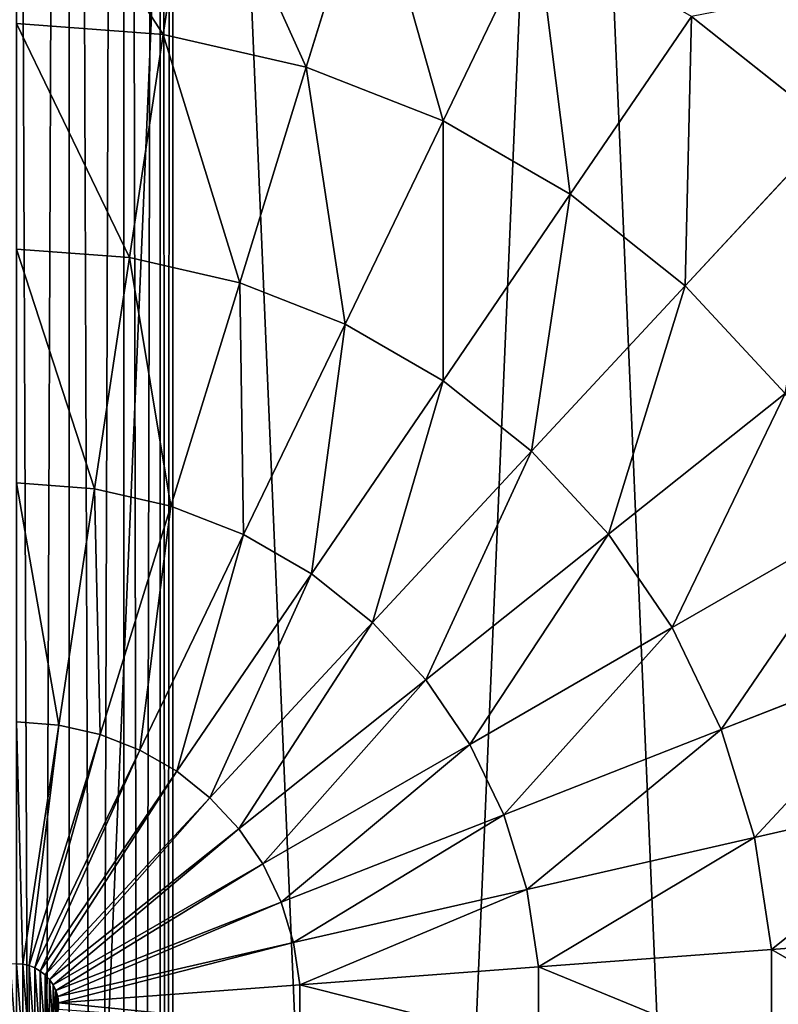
# Model space of a CAD drawing. Extents: x 80 to 596, y 77 to 1633.
# Tile 231 of 256: x 338 to 347, y 1100 to 1112. Entities that reach past the tile are written whole.
import ezdxf

# ---------------------------------------------------------------- set-up
doc = ezdxf.new("R2010")
doc.units = 0
doc.header["$LTSCALE"] = 25.4
doc.layers.get('0').update_dxf_attribs({"color": 13, "linetype": 'CONTINUOUS'})

# ---------------------------------------------------------------- blocks, each defined once
blk = doc.blocks.new('CADILLAC-III-8190-7988-799')
at = {"color": 18}
for p, q in [((0.83, 1166.978, 15.263), (0.83, 973.156, 9.878)), ((0.83, 1166.978, 15.263), (0.83, 973.156, 9.878)), ((0.83, 1166.888, 18.957), (0.83, 973.079, 13.572)), ((0.83, 1166.888, 18.957), (0.83, 973.079, 13.572)), ((1.479, 1166.967, 15.696), (1.479, 973.147, 10.311)), ((1.479, 1166.967, 15.696), (1.479, 973.147, 10.311)), ((1.479, 1166.899, 18.524), (1.479, 973.088, 13.139)), ((1.479, 1166.899, 18.524), (1.479, 973.088, 13.139)), ((1.912, 1166.952, 16.345), (1.912, 973.133, 10.96)), ((1.912, 1166.952, 16.345), (1.912, 973.133, 10.96)), ((1.912, 1166.914, 17.875), (1.912, 973.102, 12.49)), ((1.912, 1166.914, 17.875), (1.912, 973.102, 12.49)), ((2.064, 1166.933, 17.11), (2.064, 973.117, 11.725)), ((2.064, 1166.933, 17.11), (2.064, 973.117, 11.725)), ((2.33, 1113.902, 38.818), (1.948, 1111.365, 40.143)), ((2.33, 1113.902, 38.818), (1.948, 1111.365, 40.143)), ((4.409, 1113.427, 38.818), (3.653, 1110.976, 40.143)), ((4.409, 1113.427, 38.818), (3.653, 1110.976, 40.143)), ((6.395, 1112.648, 38.818), (5.282, 1110.337, 40.143)), ((6.395, 1112.648, 38.818), (5.282, 1110.337, 40.143)), ((1.948, 1111.365, 40.143), (0.204, 1111.496, 40.143)), ((1.948, 1111.365, 40.143), (0.204, 1111.496, 40.143)), ((8.241, 1111.582, 38.818), (6.796, 1109.463, 40.143)), ((8.241, 1111.582, 38.818), (6.796, 1109.463, 40.143)), ((9.909, 1110.252, 38.818), (8.241, 1111.582, 38.818)), ((9.909, 1110.252, 38.818), (8.241, 1111.582, 38.818)), ((1.948, 1111.365, 40.143), (1.547, 1108.707, 41.194)), ((1.948, 1111.365, 40.143), (1.547, 1108.707, 41.194)), ((3.653, 1110.976, 40.143), (1.948, 1111.365, 40.143)), ((3.653, 1110.976, 40.143), (1.948, 1111.365, 40.143)), ((3.653, 1110.976, 40.143), (2.861, 1108.407, 41.194)), ((3.653, 1110.976, 40.143), (2.861, 1108.407, 41.194)), ((5.282, 1110.337, 40.143), (3.653, 1110.976, 40.143)), ((5.282, 1110.337, 40.143), (3.653, 1110.976, 40.143)), ((5.282, 1110.337, 40.143), (4.115, 1107.915, 41.194)), ((5.282, 1110.337, 40.143), (4.115, 1107.915, 41.194)), ((6.796, 1109.463, 40.143), (5.282, 1110.337, 40.143)), ((6.796, 1109.463, 40.143), (5.282, 1110.337, 40.143)), ((9.909, 1110.252, 38.818), (8.164, 1108.372, 40.143)), ((9.909, 1110.252, 38.818), (8.164, 1108.372, 40.143)), ((6.796, 1109.463, 40.143), (5.282, 1107.241, 41.194)), ((6.796, 1109.463, 40.143), (5.282, 1107.241, 41.194)), ((8.164, 1108.372, 40.143), (6.796, 1109.463, 40.143)), ((8.164, 1108.372, 40.143), (6.796, 1109.463, 40.143)), ((1.547, 1108.707, 41.194), (0.204, 1108.807, 41.194)), ((1.547, 1108.707, 41.194), (0.204, 1108.807, 41.194)), ((1.547, 1108.707, 41.194), (1.132, 1105.954, 41.961)), ((1.547, 1108.707, 41.194), (1.132, 1105.954, 41.961)), ((2.861, 1108.407, 41.194), (1.547, 1108.707, 41.194)), ((2.861, 1108.407, 41.194), (1.547, 1108.707, 41.194)), ((2.861, 1108.407, 41.194), (2.04, 1105.747, 41.961)), ((2.861, 1108.407, 41.194), (2.04, 1105.747, 41.961)), ((4.115, 1107.915, 41.194), (2.861, 1108.407, 41.194)), ((4.115, 1107.915, 41.194), (2.861, 1108.407, 41.194)), ((8.164, 1108.372, 40.143), (6.335, 1106.401, 41.194)), ((8.164, 1108.372, 40.143), (6.335, 1106.401, 41.194)), ((9.354, 1107.09, 40.143), (8.164, 1108.372, 40.143)), ((9.354, 1107.09, 40.143), (8.164, 1108.372, 40.143)), ((4.115, 1107.915, 41.194), (2.907, 1105.407, 41.961)), ((4.115, 1107.915, 41.194), (2.907, 1105.407, 41.961)), ((5.282, 1107.241, 41.194), (4.115, 1107.915, 41.194)), ((5.282, 1107.241, 41.194), (4.115, 1107.915, 41.194)), ((5.282, 1107.241, 41.194), (3.714, 1104.941, 41.961)), ((5.282, 1107.241, 41.194), (3.714, 1104.941, 41.961)), ((6.335, 1106.401, 41.194), (5.282, 1107.241, 41.194)), ((6.335, 1106.401, 41.194), (5.282, 1107.241, 41.194)), ((9.354, 1107.09, 40.143), (7.252, 1105.413, 41.194)), ((9.354, 1107.09, 40.143), (7.252, 1105.413, 41.194)), ((6.335, 1106.401, 41.194), (4.442, 1104.361, 41.961)), ((6.335, 1106.401, 41.194), (4.442, 1104.361, 41.961)), ((7.252, 1105.413, 41.194), (6.335, 1106.401, 41.194)), ((7.252, 1105.413, 41.194), (6.335, 1106.401, 41.194)), ((1.132, 1105.954, 41.961), (0.204, 1106.024, 41.961)), ((1.132, 1105.954, 41.961), (0.204, 1106.024, 41.961)), ((1.132, 1105.954, 41.961), (0.708, 1103.138, 42.435)), ((1.132, 1105.954, 41.961), (0.708, 1103.138, 42.435)), ((2.04, 1105.747, 41.961), (1.132, 1105.954, 41.961)), ((2.04, 1105.747, 41.961), (1.132, 1105.954, 41.961)), ((2.04, 1105.747, 41.961), (1.201, 1103.026, 42.435)), ((2.04, 1105.747, 41.961), (1.201, 1103.026, 42.435)), ((2.907, 1105.407, 41.961), (2.04, 1105.747, 41.961)), ((2.907, 1105.407, 41.961), (2.04, 1105.747, 41.961)), ((10.339, 1105.644, 40.143), (8.011, 1104.3, 41.194)), ((10.339, 1105.644, 40.143), (8.011, 1104.3, 41.194)), ((2.907, 1105.407, 41.961), (1.672, 1102.841, 42.435)), ((2.907, 1105.407, 41.961), (1.672, 1102.841, 42.435)), ((3.714, 1104.941, 41.961), (2.907, 1105.407, 41.961)), ((3.714, 1104.941, 41.961), (2.907, 1105.407, 41.961)), ((7.252, 1105.413, 41.194), (5.076, 1103.678, 41.961)), ((7.252, 1105.413, 41.194), (5.076, 1103.678, 41.961)), ((8.011, 1104.3, 41.194), (7.252, 1105.413, 41.194)), ((8.011, 1104.3, 41.194), (7.252, 1105.413, 41.194)), ((3.714, 1104.941, 41.961), (2.11, 1102.588, 42.435)), ((3.714, 1104.941, 41.961), (2.11, 1102.588, 42.435)), ((4.442, 1104.361, 41.961), (3.714, 1104.941, 41.961)), ((4.442, 1104.361, 41.961), (3.714, 1104.941, 41.961)), ((4.442, 1104.361, 41.961), (2.505, 1102.273, 42.435)), ((4.442, 1104.361, 41.961), (2.505, 1102.273, 42.435)), ((5.076, 1103.678, 41.961), (4.442, 1104.361, 41.961)), ((5.076, 1103.678, 41.961), (4.442, 1104.361, 41.961)), ((8.011, 1104.3, 41.194), (5.6, 1102.908, 41.961)), ((8.011, 1104.3, 41.194), (5.6, 1102.908, 41.961)), ((8.595, 1103.086, 41.194), (8.011, 1104.3, 41.194)), ((8.595, 1103.086, 41.194), (8.011, 1104.3, 41.194)), ((8.595, 1103.086, 41.194), (11.098, 1104.068, 40.143)), ((8.595, 1103.086, 41.194), (11.098, 1104.068, 40.143)), ((5.076, 1103.678, 41.961), (2.849, 1101.902, 42.435)), ((5.076, 1103.678, 41.961), (2.849, 1101.902, 42.435)), ((5.6, 1102.908, 41.961), (5.076, 1103.678, 41.961)), ((5.6, 1102.908, 41.961), (5.076, 1103.678, 41.961)), ((0.708, 1103.138, 42.435), (0.204, 1103.176, 42.435)), ((0.708, 1103.138, 42.435), (0.204, 1103.176, 42.435)), ((0.708, 1103.138, 42.435), (0.278, 1100.289, 42.611)), ((0.708, 1103.138, 42.435), (0.278, 1100.289, 42.611)), ((1.201, 1103.026, 42.435), (0.708, 1103.138, 42.435)), ((1.201, 1103.026, 42.435), (0.708, 1103.138, 42.435)), ((8.595, 1103.086, 41.194), (6.004, 1102.069, 41.961)), ((8.595, 1103.086, 41.194), (6.004, 1102.069, 41.961)), ((8.595, 1103.086, 41.194), (8.992, 1101.799, 41.194)), ((8.595, 1103.086, 41.194), (8.992, 1101.799, 41.194)), ((1.201, 1103.026, 42.435), (0.352, 1100.272, 42.611)), ((1.201, 1103.026, 42.435), (0.352, 1100.272, 42.611)), ((1.672, 1102.841, 42.435), (1.201, 1103.026, 42.435)), ((1.672, 1102.841, 42.435), (1.201, 1103.026, 42.435)), ((1.672, 1102.841, 42.435), (0.421, 1100.245, 42.611)), ((1.672, 1102.841, 42.435), (0.421, 1100.245, 42.611)), ((2.11, 1102.588, 42.435), (1.672, 1102.841, 42.435)), ((2.11, 1102.588, 42.435), (1.672, 1102.841, 42.435)), ((5.6, 1102.908, 41.961), (3.134, 1101.484, 42.435)), ((5.6, 1102.908, 41.961), (3.134, 1101.484, 42.435)), ((6.004, 1102.069, 41.961), (5.6, 1102.908, 41.961)), ((6.004, 1102.069, 41.961), (5.6, 1102.908, 41.961)), ((2.11, 1102.588, 42.435), (0.486, 1100.207, 42.611)), ((2.11, 1102.588, 42.435), (0.486, 1100.207, 42.611)), ((2.505, 1102.273, 42.435), (2.11, 1102.588, 42.435)), ((2.505, 1102.273, 42.435), (2.11, 1102.588, 42.435)), ((8.992, 1101.799, 41.194), (11.614, 1102.397, 40.143)), ((8.992, 1101.799, 41.194), (11.614, 1102.397, 40.143)), ((2.505, 1102.273, 42.435), (0.545, 1100.161, 42.611)), ((2.505, 1102.273, 42.435), (0.545, 1100.161, 42.611)), ((2.849, 1101.902, 42.435), (2.505, 1102.273, 42.435)), ((2.849, 1101.902, 42.435), (2.505, 1102.273, 42.435)), ((6.004, 1102.069, 41.961), (3.353, 1101.029, 42.435)), ((6.004, 1102.069, 41.961), (3.353, 1101.029, 42.435)), ((6.279, 1101.179, 41.961), (6.004, 1102.069, 41.961)), ((6.279, 1101.179, 41.961), (6.004, 1102.069, 41.961)), ((2.849, 1101.902, 42.435), (0.596, 1100.105, 42.611)), ((2.849, 1101.902, 42.435), (0.596, 1100.105, 42.611)), ((3.134, 1101.484, 42.435), (2.849, 1101.902, 42.435)), ((3.134, 1101.484, 42.435), (2.849, 1101.902, 42.435)), ((6.279, 1101.179, 41.961), (8.992, 1101.799, 41.194)), ((6.279, 1101.179, 41.961), (8.992, 1101.799, 41.194)), ((8.992, 1101.799, 41.194), (9.193, 1100.466, 41.194)), ((8.992, 1101.799, 41.194), (9.193, 1100.466, 41.194)), ((3.134, 1101.484, 42.435), (0.638, 1100.043, 42.611)), ((3.134, 1101.484, 42.435), (0.638, 1100.043, 42.611)), ((3.353, 1101.029, 42.435), (3.134, 1101.484, 42.435)), ((3.353, 1101.029, 42.435), (3.134, 1101.484, 42.435)), ((6.279, 1101.179, 41.961), (3.502, 1100.546, 42.435)), ((6.279, 1101.179, 41.961), (3.502, 1100.546, 42.435)), ((6.279, 1101.179, 41.961), (6.418, 1100.258, 41.961)), ((6.279, 1101.179, 41.961), (6.418, 1100.258, 41.961)), ((3.353, 1101.029, 42.435), (0.671, 1099.976, 42.611)), ((3.353, 1101.029, 42.435), (0.671, 1099.976, 42.611)), ((3.502, 1100.546, 42.435), (3.353, 1101.029, 42.435)), ((3.502, 1100.546, 42.435), (3.353, 1101.029, 42.435)), ((9.193, 1100.466, 41.194), (11.874, 1100.667, 40.143)), ((9.193, 1100.466, 41.194), (11.874, 1100.667, 40.143)), ((3.502, 1100.546, 42.435), (0.693, 1099.904, 42.611)), ((3.502, 1100.546, 42.435), (0.693, 1099.904, 42.611)), ((3.578, 1100.045, 42.435), (3.502, 1100.546, 42.435)), ((3.578, 1100.045, 42.435), (3.502, 1100.546, 42.435)), ((6.418, 1100.258, 41.961), (9.193, 1100.466, 41.194)), ((6.418, 1100.258, 41.961), (9.193, 1100.466, 41.194)), ((9.193, 1100.466, 41.194), (9.193, 1099.119, 41.194)), ((9.193, 1100.466, 41.194), (9.193, 1099.119, 41.194)), ((0.204, 1100.294, 42.611), (0.278, 1100.289, 42.611)), ((0.204, 1100.294, 42.611), (0.278, 1100.289, 42.611)), ((0.278, 1100.289, 42.611), (0.352, 1100.272, 42.611)), ((0.278, 1100.289, 42.611), (0.352, 1100.272, 42.611)), ((0.352, 1100.272, 42.611), (0.421, 1100.245, 42.611)), ((0.352, 1100.272, 42.611), (0.421, 1100.245, 42.611)), ((0.421, 1100.245, 42.611), (0.486, 1100.207, 42.611)), ((0.421, 1100.245, 42.611), (0.486, 1100.207, 42.611)), ((3.578, 1100.045, 42.435), (6.418, 1100.258, 41.961)), ((3.578, 1100.045, 42.435), (6.418, 1100.258, 41.961)), ((6.418, 1100.258, 41.961), (6.418, 1099.327, 41.961)), ((6.418, 1100.258, 41.961), (6.418, 1099.327, 41.961)), ((0.486, 1100.207, 42.611), (0.545, 1100.161, 42.611)), ((0.486, 1100.207, 42.611), (0.545, 1100.161, 42.611)), ((0.545, 1100.161, 42.611), (0.596, 1100.105, 42.611)), ((0.545, 1100.161, 42.611), (0.596, 1100.105, 42.611)), ((0.596, 1100.105, 42.611), (0.638, 1100.043, 42.611)), ((0.596, 1100.105, 42.611), (0.638, 1100.043, 42.611)), ((0.638, 1100.043, 42.611), (0.671, 1099.976, 42.611)), ((0.638, 1100.043, 42.611), (0.671, 1099.976, 42.611)), ((0.704, 1099.83, 42.611), (3.578, 1100.045, 42.435)), ((0.704, 1099.83, 42.611), (3.578, 1100.045, 42.435)), ((3.578, 1100.045, 42.435), (3.578, 1099.54, 42.435)), ((3.578, 1100.045, 42.435), (3.578, 1099.54, 42.435)), ((0.671, 1099.976, 42.611), (0.693, 1099.904, 42.611)), ((0.671, 1099.976, 42.611), (0.693, 1099.904, 42.611)), ((0.693, 1099.904, 42.611), (0.704, 1099.83, 42.611)), ((0.693, 1099.904, 42.611), (0.704, 1099.83, 42.611)), ((0.704, 1099.83, 42.611), (0.704, 1099.755, 42.611)), ((0.704, 1099.83, 42.611), (0.704, 1099.755, 42.611))]:
    blk.add_line(p, q, dxfattribs=at)
mesh = blk.add_polyface(dxfattribs=at)
corners = [(0.83, 1166.978, 15.263), (0.064, 973.159, 9.725), (0.064, 1166.982, 15.11), (0.83, 973.156, 9.878)]
mesh.append_faces([[corners[k] for k in face] for face in [(0, 1, 2), (1, 0, 3)]], dxfattribs={"vtx0": -1, "color": 18})
mesh = blk.add_polyface(dxfattribs=at)
corners = [(1.479, 1166.967, 15.696), (0.83, 973.156, 9.878), (0.83, 1166.978, 15.263), (1.479, 973.147, 10.311)]
mesh.append_faces([[corners[k] for k in face] for face in [(0, 1, 2), (1, 0, 3)]], dxfattribs={"vtx0": -1, "color": 18})
mesh = blk.add_polyface(dxfattribs=at)
corners = [(0.83, 973.079, 13.572), (0.064, 1166.884, 19.109), (0.064, 973.076, 13.725), (0.83, 1166.888, 18.957)]
mesh.append_faces([[corners[k] for k in face] for face in [(0, 1, 2), (1, 0, 3)]], dxfattribs={"vtx0": -1, "color": 18})
mesh = blk.add_polyface(dxfattribs=at)
corners = [(1.479, 973.088, 13.139), (0.83, 1166.888, 18.957), (0.83, 973.079, 13.572), (1.479, 1166.899, 18.524)]
mesh.append_faces([[corners[k] for k in face] for face in [(0, 1, 2), (1, 0, 3)]], dxfattribs={"vtx0": -1, "color": 18})
mesh = blk.add_polyface(dxfattribs=at)
corners = [(1.479, 973.147, 10.311), (1.912, 1166.952, 16.345), (1.912, 973.133, 10.96), (1.479, 1166.967, 15.696)]
mesh.append_faces([[corners[k] for k in face] for face in [(0, 1, 2), (1, 0, 3)]], dxfattribs={"vtx0": -1, "color": 18})
mesh = blk.add_polyface(dxfattribs=at)
corners = [(1.912, 973.102, 12.49), (1.479, 1166.899, 18.524), (1.479, 973.088, 13.139), (1.912, 1166.914, 17.875)]
mesh.append_faces([[corners[k] for k in face] for face in [(0, 1, 2), (1, 0, 3)]], dxfattribs={"vtx0": -1, "color": 18})
mesh = blk.add_polyface(dxfattribs=at)
corners = [(1.912, 973.133, 10.96), (2.064, 1166.933, 17.11), (2.064, 973.117, 11.725), (1.912, 1166.952, 16.345)]
mesh.append_faces([[corners[k] for k in face] for face in [(0, 1, 2), (1, 0, 3)]], dxfattribs={"vtx0": -1, "color": 18})
mesh = blk.add_polyface(dxfattribs=at)
corners = [(2.064, 973.117, 11.725), (1.912, 1166.914, 17.875), (1.912, 973.102, 12.49), (2.064, 1166.933, 17.11)]
mesh.append_faces([[corners[k] for k in face] for face in [(0, 1, 2), (1, 0, 3)]], dxfattribs={"vtx0": -1, "color": 18})
mesh = blk.add_polyface(dxfattribs=at)
corners = [(-25.586, 1103.095, 7.111), (-25.213, 1094.315, 7.111), (-25.773, 1098.689, 7.111), (-24.657, 1107.406, 7.111), (-23.922, 1090.098, 7.111), (-23.012, 1111.498, 7.111), (-21.936, 1086.161, 7.111), (-20.7, 1115.253, 7.111), (-19.314, 1082.615, 7.111), (-17.787, 1118.563, 7.111), (-16.13, 1079.564, 7.111), (-14.356, 1121.334, 7.111), (-12.476, 1077.094, 7.111), (-10.506, 1123.484, 7.111), (-8.458, 1075.278, 7.111), (-6.348, 1124.954, 7.111), (-4.19, 1074.167, 7.111), (-2.001, 1125.699, 7.111), (0.204, 1073.793, 7.111), (0.204, 1125.793, 7.111), (2.409, 1125.699, 7.111), (4.598, 1074.167, 7.111), (6.755, 1124.954, 7.111), (8.865, 1075.278, 7.111), (10.913, 1123.484, 7.111), (12.884, 1077.094, 7.111), (14.763, 1121.334, 7.111), (16.537, 1079.564, 7.111), (18.194, 1118.563, 7.111), (19.721, 1082.615, 7.111), (21.108, 1115.253, 7.111), (22.343, 1086.161, 7.111), (23.42, 1111.498, 7.111), (24.329, 1090.098, 7.111), (25.064, 1107.406, 7.111), (25.62, 1094.315, 7.111), (25.993, 1103.095, 7.111), (26.18, 1098.689, 7.111)]
mesh.append_faces([[corners[k] for k in face] for face in [(0, 1, 2), (35, 36, 37)]], dxfattribs={"vtx0": -1, "color": 18})
mesh.append_faces([[corners[k] for k in face] for face in [(1, 3, 4), (4, 5, 6), (6, 7, 8), (8, 9, 10), (10, 11, 12), (12, 13, 14), (14, 15, 16), (16, 17, 18), (18, 20, 21), (21, 22, 23), (23, 24, 25), (25, 26, 27), (27, 28, 29), (29, 30, 31), (31, 32, 33), (33, 34, 35)]], dxfattribs={"vtx0": -1, "vtx1": -1, "color": 18})
mesh.append_faces([[corners[k] for k in face] for face in [(1, 0, 3), (4, 3, 5), (6, 5, 7), (8, 7, 9), (10, 9, 11), (12, 11, 13), (14, 13, 15), (16, 15, 17), (18, 17, 19), (18, 19, 20), (21, 20, 22), (23, 22, 24), (25, 24, 26), (27, 26, 28), (29, 28, 30), (31, 30, 32), (33, 32, 34), (35, 34, 36)]], dxfattribs={"vtx0": -1, "vtx2": -1, "color": 18})
mesh = blk.add_polyface(dxfattribs=at)
corners = [(-17.665, 1097.623, 31.611), (-17.665, 1101.962, 31.611), (-17.796, 1099.793, 31.611), (-17.273, 1095.485, 31.611), (-17.273, 1104.1, 31.611), (-17.201, 1097.963, 31.611), (-16.627, 1093.41, 31.611), (-16.44, 1094.385, 31.611), (-15.735, 1091.428, 31.611), (-14.952, 1091.043, 31.611), (-14.61, 1089.567, 31.611), (-12.801, 1088.083, 31.611), (-13.27, 1087.856, 31.611), (-11.733, 1086.319, 31.611), (-10.083, 1085.635, 31.611), (-10.022, 1084.979, 31.611), (-6.914, 1083.806, 31.611), (-8.161, 1083.854, 31.611), (-6.179, 1082.962, 31.611), (-3.435, 1082.675, 31.611), (-4.104, 1082.316, 31.611), (-1.966, 1081.924, 31.611), (0.204, 1082.293, 31.611), (0.204, 1081.793, 31.611), (2.373, 1081.924, 31.611), (3.842, 1082.675, 31.611), (4.511, 1082.316, 31.611), (7.321, 1083.806, 31.611), (6.586, 1082.962, 31.611), (8.569, 1083.854, 31.611), (10.49, 1085.635, 31.611), (10.429, 1084.979, 31.611), (12.14, 1086.319, 31.611), (13.209, 1088.083, 31.611), (13.677, 1087.856, 31.611), (15.359, 1091.043, 31.611), (15.017, 1089.567, 31.611), (16.142, 1091.428, 31.611), (16.847, 1094.385, 31.611), (17.034, 1093.41, 31.611), (17.608, 1097.963, 31.611), (17.681, 1095.485, 31.611), (17.608, 1101.622, 31.611), (-17.201, 1101.622, 31.611), (-16.627, 1106.175, 31.611), (-16.44, 1105.2, 31.611), (-15.735, 1108.158, 31.611), (-14.952, 1108.543, 31.611), (-14.61, 1110.018, 31.611), (-12.801, 1111.502, 31.611), (-13.27, 1111.729, 31.611), (-11.733, 1113.266, 31.611), (-10.083, 1113.95, 31.611), (-10.022, 1114.606, 31.611), (-6.914, 1115.78, 31.611), (-8.161, 1115.731, 31.611), (-6.179, 1116.623, 31.611), (-3.435, 1116.91, 31.611), (-4.104, 1117.27, 31.611), (-1.966, 1117.661, 31.611), (0.204, 1117.293, 31.611), (0.204, 1117.793, 31.611), (3.842, 1116.91, 31.611), (2.373, 1117.661, 31.611), (4.511, 1117.27, 31.611), (7.321, 1115.78, 31.611), (6.586, 1116.623, 31.611), (8.569, 1115.731, 31.611), (10.49, 1113.95, 31.611), (10.429, 1114.606, 31.611), (12.14, 1113.266, 31.611), (13.209, 1111.502, 31.611), (13.677, 1111.729, 31.611), (15.359, 1108.543, 31.611), (15.017, 1110.018, 31.611), (16.142, 1108.158, 31.611), (16.847, 1105.2, 31.611), (17.034, 1106.175, 31.611), (17.681, 1104.1, 31.611), (18.072, 1097.623, 31.611), (18.072, 1101.962, 31.611), (18.204, 1099.793, 31.611)]
mesh.append_faces([[corners[k] for k in face] for face in [(0, 1, 2), (80, 79, 81)]], dxfattribs={"vtx0": -1, "color": 18})
mesh.append_faces([[corners[k] for k in face] for face in [(1, 3, 4), (5, 6, 7), (7, 8, 9), (9, 10, 11), (11, 13, 14), (14, 15, 16), (16, 18, 19), (19, 21, 22), (22, 24, 25), (25, 26, 27), (27, 29, 30), (30, 32, 33), (33, 34, 35), (35, 37, 38), (38, 39, 40), (40, 41, 42), (4, 43, 44), (43, 4, 5), (44, 45, 46), (46, 47, 48), (48, 49, 50), (50, 49, 51), (51, 52, 53), (53, 54, 55), (55, 54, 56), (56, 57, 58), (58, 57, 59), (59, 60, 61), (61, 62, 63), (63, 62, 64), (64, 65, 66), (66, 65, 67), (67, 68, 69), (69, 68, 70), (70, 71, 72), (72, 73, 74), (74, 73, 75), (75, 76, 77), (77, 42, 78), (78, 79, 80)]], dxfattribs={"vtx0": -1, "vtx1": -1, "color": 18})
mesh.append_faces([[corners[k] for k in face] for face in [(4, 3, 5), (78, 42, 41)]], dxfattribs={"vtx0": -1, "vtx1": -1, "vtx2": -1, "color": 18})
mesh.append_faces([[corners[k] for k in face] for face in [(1, 0, 3), (5, 3, 6), (7, 6, 8), (9, 8, 10), (11, 10, 12), (11, 12, 13), (14, 13, 15), (16, 15, 17), (16, 17, 18), (19, 18, 20), (19, 20, 21), (22, 21, 23), (22, 23, 24), (25, 24, 26), (27, 26, 28), (27, 28, 29), (30, 29, 31), (30, 31, 32), (33, 32, 34), (35, 34, 36), (35, 36, 37), (38, 37, 39), (40, 39, 41), (44, 43, 45), (46, 45, 47), (48, 47, 49), (51, 49, 52), (53, 52, 54), (56, 54, 57), (59, 57, 60), (61, 60, 62), (64, 62, 65), (67, 65, 68), (70, 68, 71), (72, 71, 73), (75, 73, 76), (77, 76, 42), (78, 41, 79)]], dxfattribs={"vtx0": -1, "vtx2": -1, "color": 18})
mesh = blk.add_polyface(dxfattribs=at)
corners = [(1.948, 1111.365, 40.143), (0.204, 1114.061, 38.818), (0.204, 1111.496, 40.143), (2.33, 1113.902, 38.818)]
mesh.append_faces([[corners[k] for k in face] for face in [(0, 1, 2), (1, 0, 3)]], dxfattribs={"vtx0": -1, "color": 18})
mesh = blk.add_polyface(dxfattribs=at)
corners = [(3.653, 1110.976, 40.143), (2.33, 1113.902, 38.818), (1.948, 1111.365, 40.143), (4.409, 1113.427, 38.818)]
mesh.append_faces([[corners[k] for k in face] for face in [(0, 1, 2), (1, 0, 3)]], dxfattribs={"vtx0": -1, "color": 18})
mesh = blk.add_polyface(dxfattribs=at)
corners = [(5.282, 1110.337, 40.143), (4.409, 1113.427, 38.818), (3.653, 1110.976, 40.143), (6.395, 1112.648, 38.818)]
mesh.append_faces([[corners[k] for k in face] for face in [(0, 1, 2), (1, 0, 3)]], dxfattribs={"vtx0": -1, "color": 18})
mesh = blk.add_polyface(dxfattribs=at)
corners = [(6.796, 1109.463, 40.143), (6.395, 1112.648, 38.818), (5.282, 1110.337, 40.143), (8.241, 1111.582, 38.818)]
mesh.append_faces([[corners[k] for k in face] for face in [(0, 1, 2), (1, 0, 3)]], dxfattribs={"vtx0": -1, "color": 18})
mesh = blk.add_polyface(dxfattribs=at)
corners = [(11.366, 1112.19, 37.234), (8.241, 1111.582, 38.818), (9.909, 1110.252, 38.818)]
mesh.append_faces([[corners[k] for k in face] for face in [(0, 1, 2)]], dxfattribs={"color": 18})
mesh = blk.add_polyface(dxfattribs=at)
corners = [(1.547, 1108.707, 41.194), (0.204, 1111.496, 40.143), (0.204, 1108.807, 41.194), (1.948, 1111.365, 40.143)]
mesh.append_faces([[corners[k] for k in face] for face in [(0, 1, 2), (1, 0, 3)]], dxfattribs={"vtx0": -1, "color": 18})
mesh = blk.add_polyface(dxfattribs=at)
corners = [(8.164, 1108.372, 40.143), (8.241, 1111.582, 38.818), (6.796, 1109.463, 40.143), (9.909, 1110.252, 38.818)]
mesh.append_faces([[corners[k] for k in face] for face in [(0, 1, 2), (1, 0, 3)]], dxfattribs={"vtx0": -1, "color": 18})
mesh = blk.add_polyface(dxfattribs=at)
corners = [(2.861, 1108.407, 41.194), (1.948, 1111.365, 40.143), (1.547, 1108.707, 41.194), (3.653, 1110.976, 40.143)]
mesh.append_faces([[corners[k] for k in face] for face in [(0, 1, 2), (1, 0, 3)]], dxfattribs={"vtx0": -1, "color": 18})
mesh = blk.add_polyface(dxfattribs=at)
corners = [(4.115, 1107.915, 41.194), (3.653, 1110.976, 40.143), (2.861, 1108.407, 41.194), (5.282, 1110.337, 40.143)]
mesh.append_faces([[corners[k] for k in face] for face in [(0, 1, 2), (1, 0, 3)]], dxfattribs={"vtx0": -1, "color": 18})
mesh = blk.add_polyface(dxfattribs=at)
corners = [(5.282, 1107.241, 41.194), (5.282, 1110.337, 40.143), (4.115, 1107.915, 41.194), (6.796, 1109.463, 40.143)]
mesh.append_faces([[corners[k] for k in face] for face in [(0, 1, 2), (1, 0, 3)]], dxfattribs={"vtx0": -1, "color": 18})
mesh = blk.add_polyface(dxfattribs=at)
corners = [(9.354, 1107.09, 40.143), (9.909, 1110.252, 38.818), (8.164, 1108.372, 40.143), (11.359, 1108.689, 38.818)]
mesh.append_faces([[corners[k] for k in face] for face in [(0, 1, 2), (1, 0, 3)]], dxfattribs={"vtx0": -1, "color": 18})
mesh = blk.add_polyface(dxfattribs=at)
corners = [(6.335, 1106.401, 41.194), (6.796, 1109.463, 40.143), (5.282, 1107.241, 41.194), (8.164, 1108.372, 40.143)]
mesh.append_faces([[corners[k] for k in face] for face in [(0, 1, 2), (1, 0, 3)]], dxfattribs={"vtx0": -1, "color": 18})
mesh = blk.add_polyface(dxfattribs=at)
corners = [(1.132, 1105.954, 41.961), (0.204, 1108.807, 41.194), (0.204, 1106.024, 41.961), (1.547, 1108.707, 41.194)]
mesh.append_faces([[corners[k] for k in face] for face in [(0, 1, 2), (1, 0, 3)]], dxfattribs={"vtx0": -1, "color": 18})
mesh = blk.add_polyface(dxfattribs=at)
corners = [(2.04, 1105.747, 41.961), (1.547, 1108.707, 41.194), (1.132, 1105.954, 41.961), (2.861, 1108.407, 41.194)]
mesh.append_faces([[corners[k] for k in face] for face in [(0, 1, 2), (1, 0, 3)]], dxfattribs={"vtx0": -1, "color": 18})
mesh = blk.add_polyface(dxfattribs=at)
corners = [(2.907, 1105.407, 41.961), (2.861, 1108.407, 41.194), (2.04, 1105.747, 41.961), (4.115, 1107.915, 41.194)]
mesh.append_faces([[corners[k] for k in face] for face in [(0, 1, 2), (1, 0, 3)]], dxfattribs={"vtx0": -1, "color": 18})
mesh = blk.add_polyface(dxfattribs=at)
corners = [(7.252, 1105.413, 41.194), (8.164, 1108.372, 40.143), (6.335, 1106.401, 41.194), (9.354, 1107.09, 40.143)]
mesh.append_faces([[corners[k] for k in face] for face in [(0, 1, 2), (1, 0, 3)]], dxfattribs={"vtx0": -1, "color": 18})
mesh = blk.add_polyface(dxfattribs=at)
corners = [(3.714, 1104.941, 41.961), (4.115, 1107.915, 41.194), (2.907, 1105.407, 41.961), (5.282, 1107.241, 41.194)]
mesh.append_faces([[corners[k] for k in face] for face in [(0, 1, 2), (1, 0, 3)]], dxfattribs={"vtx0": -1, "color": 18})
mesh = blk.add_polyface(dxfattribs=at)
corners = [(4.442, 1104.361, 41.961), (5.282, 1107.241, 41.194), (3.714, 1104.941, 41.961), (6.335, 1106.401, 41.194)]
mesh.append_faces([[corners[k] for k in face] for face in [(0, 1, 2), (1, 0, 3)]], dxfattribs={"vtx0": -1, "color": 18})
mesh = blk.add_polyface(dxfattribs=at)
corners = [(8.011, 1104.3, 41.194), (9.354, 1107.09, 40.143), (7.252, 1105.413, 41.194), (10.339, 1105.644, 40.143)]
mesh.append_faces([[corners[k] for k in face] for face in [(0, 1, 2), (1, 0, 3)]], dxfattribs={"vtx0": -1, "color": 18})
mesh = blk.add_polyface(dxfattribs=at)
corners = [(5.076, 1103.678, 41.961), (6.335, 1106.401, 41.194), (4.442, 1104.361, 41.961), (7.252, 1105.413, 41.194)]
mesh.append_faces([[corners[k] for k in face] for face in [(0, 1, 2), (1, 0, 3)]], dxfattribs={"vtx0": -1, "color": 18})
mesh = blk.add_polyface(dxfattribs=at)
corners = [(0.708, 1103.138, 42.435), (0.204, 1106.024, 41.961), (0.204, 1103.176, 42.435), (1.132, 1105.954, 41.961)]
mesh.append_faces([[corners[k] for k in face] for face in [(0, 1, 2), (1, 0, 3)]], dxfattribs={"vtx0": -1, "color": 18})
mesh = blk.add_polyface(dxfattribs=at)
corners = [(1.201, 1103.026, 42.435), (1.132, 1105.954, 41.961), (0.708, 1103.138, 42.435), (2.04, 1105.747, 41.961)]
mesh.append_faces([[corners[k] for k in face] for face in [(0, 1, 2), (1, 0, 3)]], dxfattribs={"vtx0": -1, "color": 18})
mesh = blk.add_polyface(dxfattribs=at)
corners = [(1.672, 1102.841, 42.435), (2.04, 1105.747, 41.961), (1.201, 1103.026, 42.435), (2.907, 1105.407, 41.961)]
mesh.append_faces([[corners[k] for k in face] for face in [(0, 1, 2), (1, 0, 3)]], dxfattribs={"vtx0": -1, "color": 18})
mesh = blk.add_polyface(dxfattribs=at)
corners = [(8.595, 1103.086, 41.194), (10.339, 1105.644, 40.143), (8.011, 1104.3, 41.194), (11.098, 1104.068, 40.143)]
mesh.append_faces([[corners[k] for k in face] for face in [(0, 1, 2), (1, 0, 3)]], dxfattribs={"vtx0": -1, "color": 18})
mesh = blk.add_polyface(dxfattribs=at)
corners = [(2.11, 1102.588, 42.435), (2.907, 1105.407, 41.961), (1.672, 1102.841, 42.435), (3.714, 1104.941, 41.961)]
mesh.append_faces([[corners[k] for k in face] for face in [(0, 1, 2), (1, 0, 3)]], dxfattribs={"vtx0": -1, "color": 18})
mesh = blk.add_polyface(dxfattribs=at)
corners = [(5.6, 1102.908, 41.961), (7.252, 1105.413, 41.194), (5.076, 1103.678, 41.961), (8.011, 1104.3, 41.194)]
mesh.append_faces([[corners[k] for k in face] for face in [(0, 1, 2), (1, 0, 3)]], dxfattribs={"vtx0": -1, "color": 18})
mesh = blk.add_polyface(dxfattribs=at)
corners = [(2.505, 1102.273, 42.435), (3.714, 1104.941, 41.961), (2.11, 1102.588, 42.435), (4.442, 1104.361, 41.961)]
mesh.append_faces([[corners[k] for k in face] for face in [(0, 1, 2), (1, 0, 3)]], dxfattribs={"vtx0": -1, "color": 18})
mesh = blk.add_polyface(dxfattribs=at)
corners = [(2.849, 1101.902, 42.435), (4.442, 1104.361, 41.961), (2.505, 1102.273, 42.435), (5.076, 1103.678, 41.961)]
mesh.append_faces([[corners[k] for k in face] for face in [(0, 1, 2), (1, 0, 3)]], dxfattribs={"vtx0": -1, "color": 18})
mesh = blk.add_polyface(dxfattribs=at)
corners = [(6.004, 1102.069, 41.961), (8.011, 1104.3, 41.194), (5.6, 1102.908, 41.961), (8.595, 1103.086, 41.194)]
mesh.append_faces([[corners[k] for k in face] for face in [(0, 1, 2), (1, 0, 3)]], dxfattribs={"vtx0": -1, "color": 18})
mesh = blk.add_polyface(dxfattribs=at)
corners = [(8.992, 1101.799, 41.194), (11.098, 1104.068, 40.143), (8.595, 1103.086, 41.194), (11.614, 1102.397, 40.143)]
mesh.append_faces([[corners[k] for k in face] for face in [(0, 1, 2), (1, 0, 3)]], dxfattribs={"vtx0": -1, "color": 18})
mesh = blk.add_polyface(dxfattribs=at)
corners = [(3.134, 1101.484, 42.435), (5.076, 1103.678, 41.961), (2.849, 1101.902, 42.435), (5.6, 1102.908, 41.961)]
mesh.append_faces([[corners[k] for k in face] for face in [(0, 1, 2), (1, 0, 3)]], dxfattribs={"vtx0": -1, "color": 18})
mesh = blk.add_polyface(dxfattribs=at)
corners = [(0.278, 1100.289, 42.611), (0.204, 1103.176, 42.435), (0.204, 1100.294, 42.611), (0.708, 1103.138, 42.435)]
mesh.append_faces([[corners[k] for k in face] for face in [(0, 1, 2), (1, 0, 3)]], dxfattribs={"vtx0": -1, "color": 18})
mesh = blk.add_polyface(dxfattribs=at)
corners = [(0.352, 1100.272, 42.611), (0.708, 1103.138, 42.435), (0.278, 1100.289, 42.611), (1.201, 1103.026, 42.435)]
mesh.append_faces([[corners[k] for k in face] for face in [(0, 1, 2), (1, 0, 3)]], dxfattribs={"vtx0": -1, "color": 18})
mesh = blk.add_polyface(dxfattribs=at)
corners = [(6.279, 1101.179, 41.961), (8.595, 1103.086, 41.194), (6.004, 1102.069, 41.961), (8.992, 1101.799, 41.194)]
mesh.append_faces([[corners[k] for k in face] for face in [(0, 1, 2), (1, 0, 3)]], dxfattribs={"vtx0": -1, "color": 18})
mesh = blk.add_polyface(dxfattribs=at)
corners = [(0.421, 1100.245, 42.611), (1.201, 1103.026, 42.435), (0.352, 1100.272, 42.611), (1.672, 1102.841, 42.435)]
mesh.append_faces([[corners[k] for k in face] for face in [(0, 1, 2), (1, 0, 3)]], dxfattribs={"vtx0": -1, "color": 18})
mesh = blk.add_polyface(dxfattribs=at)
corners = [(0.486, 1100.207, 42.611), (1.672, 1102.841, 42.435), (0.421, 1100.245, 42.611), (2.11, 1102.588, 42.435)]
mesh.append_faces([[corners[k] for k in face] for face in [(0, 1, 2), (1, 0, 3)]], dxfattribs={"vtx0": -1, "color": 18})
mesh = blk.add_polyface(dxfattribs=at)
corners = [(3.353, 1101.029, 42.435), (5.6, 1102.908, 41.961), (3.134, 1101.484, 42.435), (6.004, 1102.069, 41.961)]
mesh.append_faces([[corners[k] for k in face] for face in [(0, 1, 2), (1, 0, 3)]], dxfattribs={"vtx0": -1, "color": 18})
mesh = blk.add_polyface(dxfattribs=at)
corners = [(0.545, 1100.161, 42.611), (2.11, 1102.588, 42.435), (0.486, 1100.207, 42.611), (2.505, 1102.273, 42.435)]
mesh.append_faces([[corners[k] for k in face] for face in [(0, 1, 2), (1, 0, 3)]], dxfattribs={"vtx0": -1, "color": 18})
mesh = blk.add_polyface(dxfattribs=at)
corners = [(9.193, 1100.466, 41.194), (11.614, 1102.397, 40.143), (8.992, 1101.799, 41.194), (11.874, 1100.667, 40.143)]
mesh.append_faces([[corners[k] for k in face] for face in [(0, 1, 2), (1, 0, 3)]], dxfattribs={"vtx0": -1, "color": 18})
mesh = blk.add_polyface(dxfattribs=at)
corners = [(0.596, 1100.105, 42.611), (2.505, 1102.273, 42.435), (0.545, 1100.161, 42.611), (2.849, 1101.902, 42.435)]
mesh.append_faces([[corners[k] for k in face] for face in [(0, 1, 2), (1, 0, 3)]], dxfattribs={"vtx0": -1, "color": 18})
mesh = blk.add_polyface(dxfattribs=at)
corners = [(3.502, 1100.546, 42.435), (6.004, 1102.069, 41.961), (3.353, 1101.029, 42.435), (6.279, 1101.179, 41.961)]
mesh.append_faces([[corners[k] for k in face] for face in [(0, 1, 2), (1, 0, 3)]], dxfattribs={"vtx0": -1, "color": 18})
mesh = blk.add_polyface(dxfattribs=at)
corners = [(0.638, 1100.043, 42.611), (2.849, 1101.902, 42.435), (0.596, 1100.105, 42.611), (3.134, 1101.484, 42.435)]
mesh.append_faces([[corners[k] for k in face] for face in [(0, 1, 2), (1, 0, 3)]], dxfattribs={"vtx0": -1, "color": 18})
mesh = blk.add_polyface(dxfattribs=at)
corners = [(6.418, 1100.258, 41.961), (8.992, 1101.799, 41.194), (6.279, 1101.179, 41.961), (9.193, 1100.466, 41.194)]
mesh.append_faces([[corners[k] for k in face] for face in [(0, 1, 2), (1, 0, 3)]], dxfattribs={"vtx0": -1, "color": 18})
mesh = blk.add_polyface(dxfattribs=at)
corners = [(0.671, 1099.976, 42.611), (3.134, 1101.484, 42.435), (0.638, 1100.043, 42.611), (3.353, 1101.029, 42.435)]
mesh.append_faces([[corners[k] for k in face] for face in [(0, 1, 2), (1, 0, 3)]], dxfattribs={"vtx0": -1, "color": 18})
mesh = blk.add_polyface(dxfattribs=at)
corners = [(3.578, 1100.045, 42.435), (6.279, 1101.179, 41.961), (3.502, 1100.546, 42.435), (6.418, 1100.258, 41.961)]
mesh.append_faces([[corners[k] for k in face] for face in [(0, 1, 2), (1, 0, 3)]], dxfattribs={"vtx0": -1, "color": 18})
mesh = blk.add_polyface(dxfattribs=at)
corners = [(0.693, 1099.904, 42.611), (3.353, 1101.029, 42.435), (0.671, 1099.976, 42.611), (3.502, 1100.546, 42.435)]
mesh.append_faces([[corners[k] for k in face] for face in [(0, 1, 2), (1, 0, 3)]], dxfattribs={"vtx0": -1, "color": 18})
mesh = blk.add_polyface(dxfattribs=at)
corners = [(11.874, 1098.918, 40.143), (9.193, 1100.466, 41.194), (9.193, 1099.119, 41.194), (11.874, 1100.667, 40.143)]
mesh.append_faces([[corners[k] for k in face] for face in [(0, 1, 2), (1, 0, 3)]], dxfattribs={"vtx0": -1, "color": 18})
mesh = blk.add_polyface(dxfattribs=at)
corners = [(0.704, 1099.83, 42.611), (3.502, 1100.546, 42.435), (0.693, 1099.904, 42.611), (3.578, 1100.045, 42.435)]
mesh.append_faces([[corners[k] for k in face] for face in [(0, 1, 2), (1, 0, 3)]], dxfattribs={"vtx0": -1, "color": 18})
mesh = blk.add_polyface(dxfattribs=at)
corners = [(9.193, 1099.119, 41.194), (6.418, 1100.258, 41.961), (6.418, 1099.327, 41.961), (9.193, 1100.466, 41.194)]
mesh.append_faces([[corners[k] for k in face] for face in [(0, 1, 2), (1, 0, 3)]], dxfattribs={"vtx0": -1, "color": 18})
mesh = blk.add_polyface(dxfattribs=at)
corners = [(-0.286, 1099.681, 42.611), (-0.297, 1099.83, 42.611), (-0.297, 1099.755, 42.611), (-0.286, 1099.904, 42.611), (-0.264, 1099.609, 42.611), (-0.264, 1099.976, 42.611), (-0.231, 1099.542, 42.611), (-0.231, 1100.043, 42.611), (-0.189, 1099.48, 42.611), (-0.189, 1100.105, 42.611), (-0.138, 1099.425, 42.611), (-0.138, 1100.161, 42.611), (-0.079, 1099.378, 42.611), (-0.079, 1100.207, 42.611), (-0.014, 1099.34, 42.611), (-0.014, 1100.245, 42.611), (0.056, 1099.313, 42.611), (0.056, 1100.272, 42.611), (0.129, 1099.296, 42.611), (0.129, 1100.289, 42.611), (0.204, 1099.291, 42.611), (0.204, 1100.294, 42.611), (0.278, 1099.296, 42.611), (0.278, 1100.289, 42.611), (0.352, 1099.313, 42.611), (0.352, 1100.272, 42.611), (0.421, 1099.34, 42.611), (0.421, 1100.245, 42.611), (0.486, 1099.378, 42.611), (0.486, 1100.207, 42.611), (0.545, 1099.425, 42.611), (0.545, 1100.161, 42.611), (0.596, 1099.48, 42.611), (0.596, 1100.105, 42.611), (0.638, 1099.542, 42.611), (0.638, 1100.043, 42.611), (0.671, 1099.609, 42.611), (0.671, 1099.976, 42.611), (0.693, 1099.681, 42.611), (0.693, 1099.904, 42.611), (0.704, 1099.755, 42.611), (0.704, 1099.83, 42.611)]
mesh.append_faces([[corners[k] for k in face] for face in [(0, 1, 2), (39, 40, 41)]], dxfattribs={"vtx0": -1, "color": 18})
mesh.append_faces([[corners[k] for k in face] for face in [(1, 0, 3), (3, 4, 5), (5, 6, 7), (7, 8, 9), (9, 10, 11), (11, 12, 13), (13, 14, 15), (15, 16, 17), (17, 18, 19), (19, 20, 21), (21, 22, 23), (23, 24, 25), (25, 26, 27), (27, 28, 29), (29, 30, 31), (31, 32, 33), (33, 34, 35), (35, 36, 37), (37, 38, 39)]], dxfattribs={"vtx0": -1, "vtx1": -1, "color": 18})
mesh.append_faces([[corners[k] for k in face] for face in [(3, 0, 4), (5, 4, 6), (7, 6, 8), (9, 8, 10), (11, 10, 12), (13, 12, 14), (15, 14, 16), (17, 16, 18), (19, 18, 20), (21, 20, 22), (23, 22, 24), (25, 24, 26), (27, 26, 28), (29, 28, 30), (31, 30, 32), (33, 32, 34), (35, 34, 36), (37, 36, 38), (39, 38, 40)]], dxfattribs={"vtx0": -1, "vtx2": -1, "color": 18})
mesh = blk.add_polyface(dxfattribs=at)
corners = [(6.418, 1099.327, 41.961), (3.578, 1100.045, 42.435), (3.578, 1099.54, 42.435), (6.418, 1100.258, 41.961)]
mesh.append_faces([[corners[k] for k in face] for face in [(0, 1, 2), (1, 0, 3)]], dxfattribs={"vtx0": -1, "color": 18})
mesh = blk.add_polyface(dxfattribs=at)
corners = [(3.578, 1099.54, 42.435), (0.704, 1099.83, 42.611), (0.704, 1099.755, 42.611), (3.578, 1100.045, 42.435)]
mesh.append_faces([[corners[k] for k in face] for face in [(0, 1, 2), (1, 0, 3)]], dxfattribs={"vtx0": -1, "color": 18})
blk = doc.blocks.new('GRUPUJ_1')
at = {"color": 0}
blk.add_blockref('CADILLAC-III-8190-7988-799', (258.066, -77.491, -7.111), dxfattribs=at)

msp = doc.modelspace()

# ---------------------------------------------------------------- block references
at = {"color": 0}
msp.add_blockref('GRUPUJ_1', (79.834, 77.491, -7.989), dxfattribs=at)

doc.saveas('drawing.dxf')
